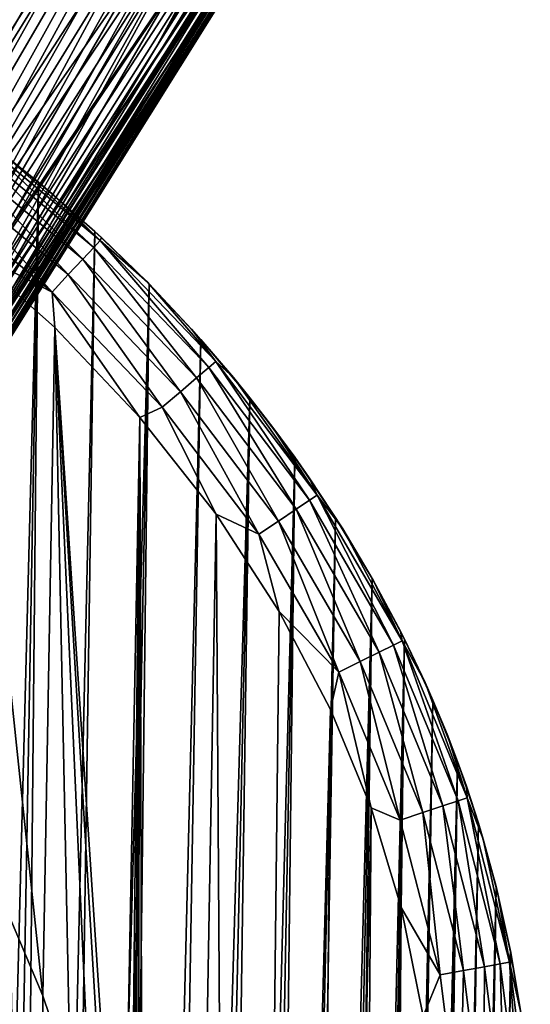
# Model space of a CAD drawing. Header units: metres. Extents: x -26 to 26, y -167 to 32.
# Tile 232 of 237: x 20.43 to 25.69, y 13.76 to 23.9. Entities that reach past the tile are written whole.
import ezdxf

# ---------------------------------------------------------------- set-up
doc = ezdxf.new("R2010")
doc.units = ezdxf.units.M
doc.layers.add('solid_12_411_043_XXX', color=7, linetype='CONTINUOUS')

msp = doc.modelspace()

# ---------------------------------------------------------------- linework, layer by layer
at = {"layer": 'solid_12_411_043_XXX'}
for points in [[(15.00808, 20.762852, 63.745308), (21.214689, 31.687489, 63.243877), (20.966303, 31.627865, 63.224644)], [(15.101868, 20.340115, 63.792358), (21.214689, 31.687489, 63.243877), (15.00808, 20.762852, 63.745308)], [(15.101868, 20.340115, 63.792358), (21.728968, 31.738966, 63.276543), (21.469934, 31.724724, 63.261593)], [(15.279972, 19.932302, 63.832066), (21.728968, 31.738966, 63.276543), (15.101868, 20.340115, 63.792358)], [(15.101868, 20.340115, 63.792358), (21.469934, 31.724724, 63.261593), (21.214689, 31.687489, 63.243877)], [(15.279972, 19.932302, 63.832066), (21.988541, 31.730095, 63.28759), (21.728968, 31.738966, 63.276543)], [(15.399792, 19.738262, 63.846542), (21.988541, 31.730095, 63.28759), (15.279972, 19.932302, 63.832066)], [(15.399792, 19.738262, 63.846542), (22.24612, 31.69833, 63.293831), (21.988541, 31.730095, 63.28759)], [(15.538996, 19.553642, 63.856056), (22.24612, 31.69833, 63.293831), (15.399792, 19.738262, 63.846542)], [(15.538996, 19.553642, 63.856056), (22.499348, 31.644161, 63.294548), (22.24612, 31.69833, 63.293831)], [(15.696124, 19.380856, 63.859718), (22.499348, 31.644161, 63.294548), (15.538996, 19.553642, 63.856056)], [(15.696124, 19.380856, 63.859718), (22.746126, 31.568321, 63.289227), (22.499348, 31.644161, 63.294548)], [(14.998348, 21.186438, 63.698879), (20.966303, 31.627865, 63.224644), (20.727709, 31.54701, 63.205189)], [(15.00808, 20.762852, 63.745308), (20.966303, 31.627865, 63.224644), (14.998348, 21.186438, 63.698879)], [(14.998348, 21.186438, 63.698879), (20.727709, 31.54701, 63.205189), (15.071357, 21.602892, 63.659233)], [(15.071357, 21.602892, 63.659233), (20.727709, 31.54701, 63.205189), (20.289911, 31.328091, 63.170502)], [(15.869509, 19.221888, 63.85685), (22.746126, 31.568321, 63.289227), (15.696124, 19.380856, 63.859718)], [(15.869509, 19.221888, 63.85685), (22.984604, 31.471617, 63.277557), (22.746126, 31.568321, 63.289227)], [(16.057413, 19.078411, 63.847), (22.984604, 31.471617, 63.277557), (15.869509, 19.221888, 63.85685)], [(16.057413, 19.078411, 63.847), (23.212774, 31.355017, 63.259449), (22.984604, 31.471617, 63.277557)], [(16.057413, 19.078411, 63.847), (16.25775, 18.952148, 63.829956), (23.212774, 31.355017, 63.259449)], [(23.242622, 31.338049, 63.256519), (23.212774, 31.355017, 63.259449), (16.25775, 18.952148, 63.829956)], [(23.242622, 31.338049, 63.256519), (16.25775, 18.952148, 63.829956), (16.468159, 18.844868, 63.80582)], [(23.272459, 31.321081, 63.253464), (23.242622, 31.338049, 63.256519), (16.468159, 18.844868, 63.80582)], [(23.488659, 31.18503, 63.227024), (23.272459, 31.321081, 63.253464), (16.468159, 18.844868, 63.80582)], [(23.488659, 31.18503, 63.227024), (16.468159, 18.844868, 63.80582), (16.685966, 18.757668, 63.774998)], [(23.69211, 31.030476, 63.194393), (23.488659, 31.18503, 63.227024), (16.685966, 18.757668, 63.774998)], [(23.69211, 31.030476, 63.194393), (16.685966, 18.757668, 63.774998), (16.908684, 18.691423, 63.738152)], [(23.880989, 30.858616, 63.15604), (23.69211, 31.030476, 63.194393), (16.908684, 18.691423, 63.738152)], [(23.880989, 30.858616, 63.15604), (16.908684, 18.691423, 63.738152), (17.134079, 18.646725, 63.696136)], [(24.053726, 30.670578, 63.112614), (23.880989, 30.858616, 63.15604), (17.134079, 18.646725, 63.696136)], [(24.053726, 30.670578, 63.112614), (17.134079, 18.646725, 63.696136), (17.359716, 18.623911, 63.650043)], [(24.208708, 30.467741, 63.065002), (24.053726, 30.670578, 63.112614), (17.359716, 18.623911, 63.650043)], [(24.208708, 30.467741, 63.065002), (17.359716, 18.623911, 63.650043), (17.582945, 18.62291, 63.601173)], [(24.344442, 30.251806, 63.014309), (24.208708, 30.467741, 63.065002), (17.582945, 18.62291, 63.601173)], [(24.344442, 30.251806, 63.014309), (17.582945, 18.62291, 63.601173), (18.013832, 18.684467, 63.500412)], [(24.459583, 30.024759, 62.961838), (24.344442, 30.251806, 63.014309), (18.013832, 18.684467, 63.500412)], [(16.696705, 23.791159, 59.11232), (20.114613, 30.144428, 59.597088), (20.587587, 29.910759, 59.250656)], [(24.459583, 30.024759, 62.961838), (18.013832, 18.684467, 63.500412), (18.414185, 18.826252, 63.40382)], [(24.552776, 29.78937, 62.90918), (24.459583, 30.024759, 62.961838), (18.414185, 18.826252, 63.40382)], [(16.801922, 23.812782, 59.053612), (16.696705, 23.791159, 59.11232), (20.587587, 29.910759, 59.250656)], [(17.077728, 23.847275, 58.912674), (16.801922, 23.812782, 59.053612), (20.587587, 29.910759, 59.250656)], [(17.43125, 23.843973, 58.759876), (17.077728, 23.847275, 58.912674), (20.587587, 29.910759, 59.250656)], [(17.43125, 23.843973, 58.759876), (20.587587, 29.910759, 59.250656), (21.105829, 29.638542, 59.014858)], [(24.623211, 29.54845, 62.857983), (24.552776, 29.78937, 62.90918), (18.414185, 18.826252, 63.40382)], [(17.758804, 23.790987, 58.647758), (17.43125, 23.843973, 58.759876), (21.105829, 29.638542, 59.014858)], [(18.062561, 23.694857, 58.571751), (17.758804, 23.790987, 58.647758), (21.105829, 29.638542, 59.014858)], [(18.062561, 23.694857, 58.571751), (21.105829, 29.638542, 59.014858), (21.644447, 29.339674, 58.899326)], [(24.623211, 29.54845, 62.857983), (18.414185, 18.826252, 63.40382), (18.773321, 19.040104, 63.320412)], [(24.670607, 29.304987, 62.809856), (24.623211, 29.54845, 62.857983), (18.773321, 19.040104, 63.320412)], [(18.341059, 23.560871, 58.529224), (18.062561, 23.694857, 58.571751), (21.644447, 29.339674, 58.899326)], [(20.031445, 26.513126, 58.71817), (18.341059, 23.560871, 58.529224), (21.644447, 29.339674, 58.899326)], [(20.044834, 26.492067, 58.715595), (21.682108, 29.31826, 58.895554), (18.349585, 23.556019, 58.52837)], [(22.226919, 29.001019, 58.903206), (18.349585, 23.556019, 58.52837), (21.682108, 29.31826, 58.895554)], [(24.670607, 29.304987, 62.809856), (18.773321, 19.040104, 63.320412), (19.086044, 19.320284, 63.256733)], [(24.670607, 29.304987, 62.809856), (19.086044, 19.320284, 63.256733), (19.346615, 19.660484, 63.217686)], [(24.697542, 28.821856, 62.728588), (24.670607, 29.304987, 62.809856), (19.346615, 19.660484, 63.217686)], [(22.226919, 29.001019, 58.903206), (18.609213, 23.384119, 58.516914), (18.349585, 23.556019, 58.52837)], [(22.226919, 29.001019, 58.903206), (18.854549, 23.168053, 58.537838), (18.609213, 23.384119, 58.516914)], [(22.226919, 29.001019, 58.903206), (22.753492, 28.679096, 59.034969), (18.854549, 23.168053, 58.537838)], [(21.832952, 23.607483, 62.942219), (24.697542, 28.821856, 62.728588), (19.346615, 19.660484, 63.217686)], [(21.832952, 23.607483, 62.942219), (24.63966, 28.358322, 62.674271), (24.697542, 28.821856, 62.728588)], [(22.753492, 28.679096, 59.034969), (19.080481, 22.906374, 58.594463), (18.854549, 23.168053, 58.537838)], [(22.753492, 28.679096, 59.034969), (19.282999, 22.593628, 58.691448), (19.080481, 22.906374, 58.594463)], [(22.753492, 28.679096, 59.034969), (23.241074, 28.366541, 59.285759), (19.282999, 22.593628, 58.691448)], [(23.241074, 28.366541, 59.285759), (19.412848, 22.328257, 58.791843), (19.282999, 22.593628, 58.691448)], [(23.241074, 28.366541, 59.285759), (19.455742, 22.222654, 58.835575), (19.412848, 22.328257, 58.791843)], [(23.241074, 28.366541, 59.285759), (19.587523, 21.788757, 59.034077), (19.455742, 22.222654, 58.835575)], [(23.241074, 28.366541, 59.285759), (23.670328, 28.075739, 59.645653), (19.587523, 21.788757, 59.034077)], [(21.832952, 23.607483, 62.942219), (24.300716, 27.525896, 62.661888), (24.63966, 28.358322, 62.674271)], [(23.670328, 28.075739, 59.645653), (19.637449, 21.521852, 59.16927), (19.587523, 21.788757, 59.034077)], [(23.670328, 28.075739, 59.645653), (24.02425, 27.818214, 60.100407), (19.637449, 21.521852, 59.16927)], [(24.02425, 27.818214, 60.100407), (19.663601, 21.291252, 59.293129), (19.637449, 21.521852, 59.16927)], [(24.02425, 27.818214, 60.100407), (19.675501, 21.019743, 59.446663), (19.663601, 21.291252, 59.293129)], [(24.02425, 27.818214, 60.100407), (19.669615, 20.776178, 59.591114), (19.675501, 21.019743, 59.446663)], [(24.02425, 27.818214, 60.100407), (24.288805, 27.604176, 60.632008), (19.669615, 20.776178, 59.591114)], [(24.288805, 27.604176, 60.632008), (19.581966, 20.134954, 60.000355), (19.636444, 20.438831, 59.801266)], [(24.288805, 27.604176, 60.632008), (24.453501, 27.44211, 61.219376), (19.581966, 20.134954, 60.000355)], [(24.288805, 27.604176, 60.632008), (19.636444, 20.438831, 59.801266), (19.667099, 20.734772, 59.616287)], [(24.288805, 27.604176, 60.632008), (19.667099, 20.734772, 59.616287), (19.669615, 20.776178, 59.591114)], [(21.832952, 23.607483, 62.942219), (19.43866, 19.598978, 63.160568), (24.300716, 27.525896, 62.661888)], [(24.385406, 27.468693, 62.602894), (24.300716, 27.525896, 62.661888), (19.43866, 19.598978, 63.160568)], [(24.453501, 27.44211, 61.219376), (19.39817, 19.518724, 60.43269), (19.502632, 19.826771, 60.211742)], [(24.453501, 27.44211, 61.219376), (24.512976, 27.340879, 61.834488), (19.39817, 19.518724, 60.43269)], [(24.385406, 27.468693, 62.602894), (19.43866, 19.598978, 63.160568), (19.462524, 19.582584, 63.139149)], [(24.408358, 27.452732, 62.58041), (24.385406, 27.468693, 62.602894), (19.462524, 19.582584, 63.139149)], [(24.408358, 27.452732, 62.58041), (19.462524, 19.582584, 63.139149), (19.517977, 19.543434, 63.073723)], [(24.453501, 27.44211, 61.219376), (19.502632, 19.826771, 60.211742), (19.573206, 20.095642, 60.026783)], [(24.462555, 27.413837, 62.510384), (24.408358, 27.452732, 62.58041), (19.517977, 19.543434, 63.073723)], [(24.462555, 27.413837, 62.510384), (19.517977, 19.543434, 63.073723), (19.550055, 19.519751, 63.020557)], [(24.488665, 27.394159, 62.463379), (24.462555, 27.413837, 62.510384), (19.550055, 19.519751, 63.020557)], [(24.488665, 27.394159, 62.463379), (19.550055, 19.519751, 63.020557), (19.575502, 19.499933, 62.963139)], [(24.453501, 27.44211, 61.219376), (19.573206, 20.095642, 60.026783), (19.581966, 20.134954, 60.000355)], [(24.517048, 27.371317, 62.39183), (24.488665, 27.394159, 62.463379), (19.575502, 19.499933, 62.963139)], [(24.512976, 27.340879, 61.834488), (19.269169, 19.215311, 60.660324), (19.380951, 19.474308, 60.465366)], [(24.512976, 27.340879, 61.834488), (21.814888, 23.130745, 61.363445), (19.269169, 19.215311, 60.660324)], [(24.512976, 27.340879, 61.834488), (19.380951, 19.474308, 60.465366), (19.39817, 19.518724, 60.43269)], [(24.517048, 27.371317, 62.39183), (19.575502, 19.499933, 62.963139), (19.600212, 19.478437, 62.8741)], [(24.534075, 27.355692, 62.321812), (24.517048, 27.371317, 62.39183), (19.600212, 19.478437, 62.8741)], [(24.534075, 27.355692, 62.321812), (19.600212, 19.478437, 62.8741), (19.605642, 19.472698, 62.839542)], [(24.534075, 27.355692, 62.321812), (19.605642, 19.472698, 62.839542), (24.541531, 27.346567, 62.258976)], [(24.541531, 27.346567, 62.258976), (19.605642, 19.472698, 62.839542), (19.607843, 19.462883, 62.714809)], [(22.074358, 23.401968, 62.445187), (24.541531, 27.346567, 62.258976), (19.607843, 19.462883, 62.714809)], [(22.074358, 23.401968, 62.445187), (21.814888, 23.130745, 61.363445), (24.540289, 27.340967, 62.169075)], [(24.526634, 27.340923, 62.001801), (24.540289, 27.340967, 62.169075), (21.814888, 23.130745, 61.363445)], [(21.814888, 23.130745, 61.363445), (24.512976, 27.340879, 61.834488), (24.526634, 27.340923, 62.001801)], [(22.074358, 23.401968, 62.445187), (24.540289, 27.340967, 62.169075), (24.541531, 27.346567, 62.258976)], [(21.832952, 23.607483, 62.942219), (19.346615, 19.660484, 63.217686), (19.43866, 19.598978, 63.160568)], [(22.074358, 23.401968, 62.445187), (19.607843, 19.462883, 62.714809), (21.814888, 23.130745, 61.363445)], [(21.814888, 23.130745, 61.363445), (19.607843, 19.462883, 62.714809), (19.116875, 18.920752, 60.892242)], [(21.814888, 23.130745, 61.363445), (19.116875, 18.920752, 60.892242), (19.269169, 19.215311, 60.660324)], [(19.871683, 22.649208, 8.63951), (21.194002, 21.553589, 8.63951), (19.929493, 22.728153, 8.394503)], [(20.290091, 22.493322, 8.150281), (19.929493, 22.728153, 8.394503), (21.260744, 21.625143, 8.394503)], [(21.194002, 21.553589, 8.63951), (21.260744, 21.625143, 8.394503), (19.929493, 22.728153, 8.394503)], [(20.030821, 22.690756, 4.15028), (20.624655, 22.224409, 4.15028), (19.446421, -23.268137, 4.15028)], [(19.774094, 22.515942, 8.857807), (21.081335, 21.432798, 8.857807), (19.871683, 22.649208, 8.63951)], [(21.081335, 21.432798, 8.857807), (21.194002, 21.553589, 8.63951), (19.871683, 22.649208, 8.63951)], [(20.290091, 22.493322, 8.150281), (20.624655, 22.224409, 4.15028), (20.030821, 22.690756, 4.15028)], [(19.64501, 22.339664, 9.02271), (20.932308, 21.273026, 9.02271), (19.774094, 22.515942, 8.857807)], [(20.932308, 21.273026, 9.02271), (21.081335, 21.432798, 8.857807), (19.774094, 22.515942, 8.857807)], [(20.786772, 22.088255, 8.150281), (20.624655, 22.224409, 4.15028), (20.290091, 22.493322, 8.150281)], [(20.786772, 22.088255, 8.150281), (20.290091, 22.493322, 8.150281), (21.260744, 21.625143, 8.394503)], [(19.500221, 22.141939, 9.120251), (20.765146, 21.093811, 9.120251), (19.64501, 22.339664, 9.02271)], [(20.765146, 21.093811, 9.120251), (20.932308, 21.273026, 9.02271), (19.64501, 22.339664, 9.02271)], [(20.624655, 22.224409, 4.15028), (19.82086, -22.989668, 4.15028), (19.446421, -23.268137, 4.15028)], [(20.624655, 22.224409, 4.15028), (20.190224, -22.696102, 4.15028), (19.82086, -22.989668, 4.15028)], [(20.624655, 22.224409, 4.15028), (21.204571, 21.718359, 4.15028), (20.190224, -22.696102, 4.15028)], [(20.786772, 22.088255, 8.150281), (21.204571, 21.718359, 4.15028), (20.624655, 22.224409, 4.15028)], [(19.500221, 22.141939, 9.120251), (19.858082, 21.559603, 9.150281), (20.765146, 21.093811, 9.120251)], [(21.273605, 21.654562, 8.150281), (21.204571, 21.718359, 4.15028), (20.786772, 22.088255, 8.150281)], [(21.273605, 21.654562, 8.150281), (20.786772, 22.088255, 8.150281), (21.260744, 21.625143, 8.394503)], [(21.204571, 21.718359, 4.15028), (20.553934, -22.387873, 4.15028), (20.190224, -22.696102, 4.15028)], [(21.204571, 21.718359, 4.15028), (21.763716, 21.177088, 4.15028), (20.553934, -22.387873, 4.15028)], [(21.746466, 21.194674, 8.150281), (21.763716, 21.177088, 4.15028), (21.204571, 21.718359, 4.15028)], [(21.746466, 21.194674, 8.150281), (21.204571, 21.718359, 4.15028), (21.273605, 21.654562, 8.150281)], [(21.194002, 21.553589, 8.63951), (22.377625, 20.315626, 8.63951), (21.260744, 21.625143, 8.394503)], [(21.746466, 21.194674, 8.150281), (21.273605, 21.654562, 8.150281), (21.260744, 21.625143, 8.394503)], [(21.746466, 21.194674, 8.150281), (21.260744, 21.625143, 8.394503), (22.452038, 20.379135, 8.394503)], [(22.377625, 20.315626, 8.63951), (22.452038, 20.379135, 8.394503), (21.260744, 21.625143, 8.394503)], [(20.669153, 13.843266, 9.150281), (20.794989, 20.729837, 9.150281), (19.858082, 21.559603, 9.150281)], [(20.765146, 21.093811, 9.120251), (19.858082, 21.559603, 9.150281), (20.794989, 20.729837, 9.150281)], [(20.329807, 14.65016, 9.150281), (20.669153, 13.843266, 9.150281), (19.858082, 21.559603, 9.150281)], [(21.081335, 21.432798, 8.857807), (22.252008, 20.208418, 8.857807), (21.194002, 21.553589, 8.63951)], [(22.252008, 20.208418, 8.857807), (22.377625, 20.315626, 8.63951), (21.194002, 21.553589, 8.63951)], [(20.932308, 21.273026, 9.02271), (22.085854, 20.06661, 9.02271), (21.081335, 21.432798, 8.857807)], [(22.085854, 20.06661, 9.02271), (22.252008, 20.208418, 8.857807), (21.081335, 21.432798, 8.857807)], [(20.765146, 21.093811, 9.120251), (21.899479, 19.907549, 9.120251), (20.932308, 21.273026, 9.02271)], [(21.899479, 19.907549, 9.120251), (22.085854, 20.06661, 9.02271), (20.932308, 21.273026, 9.02271)], [(22.200687, 20.71244, 8.150281), (21.763716, 21.177088, 4.15028), (21.746466, 21.194674, 8.150281)], [(22.200687, 20.71244, 8.150281), (21.746466, 21.194674, 8.150281), (22.452038, 20.379135, 8.394503)], [(21.763716, 21.177088, 4.15028), (20.909025, -22.06691, 4.15028), (20.553934, -22.387873, 4.15028)], [(20.765146, 21.093811, 9.120251), (20.794989, 20.729837, 9.150281), (21.67029, 19.801249, 9.150281)], [(20.765146, 21.093811, 9.120251), (21.67029, 19.801249, 9.150281), (21.899479, 19.907549, 9.120251)], [(21.763716, 21.177088, 4.15028), (21.255014, -21.73373, 4.15028), (20.909025, -22.06691, 4.15028)], [(21.763716, 21.177088, 4.15028), (22.29744, 20.604078, 4.15028), (21.255014, -21.73373, 4.15028)], [(22.200687, 20.71244, 8.150281), (22.29744, 20.604078, 4.15028), (21.763716, 21.177088, 4.15028)], [(20.669153, 13.843266, 9.150281), (20.951801, 13.015244, 9.150281), (20.794989, 20.729837, 9.150281)], [(21.486523, 10.285856, 9.150281), (21.67029, 19.801249, 9.150281), (20.794989, 20.729837, 9.150281)], [(21.36055, 11.23951, 9.150281), (21.486523, 10.285856, 9.150281), (20.794989, 20.729837, 9.150281)], [(21.17837, 12.165495, 9.150281), (21.36055, 11.23951, 9.150281), (20.794989, 20.729837, 9.150281)], [(20.951801, 13.015244, 9.150281), (21.17837, 12.165495, 9.150281), (20.794989, 20.729837, 9.150281)], [(22.632153, 20.212378, 8.150281), (22.29744, 20.604078, 4.15028), (22.200687, 20.71244, 8.150281)], [(22.632153, 20.212378, 8.150281), (22.200687, 20.71244, 8.150281), (22.452038, 20.379135, 8.394503)], [(22.29744, 20.604078, 4.15028), (21.590343, -21.389484, 4.15028), (21.255014, -21.73373, 4.15028)], [(22.29744, 20.604078, 4.15028), (22.79986, 20.005579, 4.15028), (21.590343, -21.389484, 4.15028)], [(22.632153, 20.212378, 8.150281), (22.79986, 20.005579, 4.15028), (22.29744, 20.604078, 4.15028)], [(22.252008, 20.208418, 8.857807), (23.277634, 18.856764, 8.857807), (22.377625, 20.315626, 8.63951)], [(22.377625, 20.315626, 8.63951), (23.414934, 18.948622, 8.63951), (22.452038, 20.379135, 8.394503)], [(23.277634, 18.856764, 8.857807), (23.414934, 18.948622, 8.63951), (22.377625, 20.315626, 8.63951)], [(22.632153, 20.212378, 8.150281), (22.452038, 20.379135, 8.394503), (23.496269, 19.003038, 8.394503)], [(23.414934, 18.948622, 8.63951), (23.496269, 19.003038, 8.394503), (22.452038, 20.379135, 8.394503)], [(22.085854, 20.06661, 9.02271), (23.096022, 18.735258, 9.02271), (22.252008, 20.208418, 8.857807)], [(23.096022, 18.735258, 9.02271), (23.277634, 18.856764, 8.857807), (22.252008, 20.208418, 8.857807)], [(23.03702, 19.699928, 8.150281), (22.79986, 20.005579, 4.15028), (22.632153, 20.212378, 8.150281)], [(23.03702, 19.699928, 8.150281), (22.632153, 20.212378, 8.150281), (23.496269, 19.003038, 8.394503)], [(22.79986, 20.005579, 4.15028), (21.913879, -21.0357, 4.15028), (21.590343, -21.389484, 4.15028)], [(21.899479, 19.907549, 9.120251), (22.892311, 18.59897, 9.120251), (22.085854, 20.06661, 9.02271)], [(22.79986, 20.005579, 4.15028), (22.224646, -20.67338, 4.15028), (21.913879, -21.0357, 4.15028)], [(22.892311, 18.59897, 9.120251), (23.096022, 18.735258, 9.02271), (22.085854, 20.06661, 9.02271)], [(22.79986, 20.005579, 4.15028), (23.263905, 19.39123, 4.15028), (22.224646, -20.67338, 4.15028)], [(23.03702, 19.699928, 8.150281), (23.263905, 19.39123, 4.15028), (22.79986, 20.005579, 4.15028)], [(21.899479, 19.907549, 9.120251), (21.67029, 19.801249, 9.150281), (22.453007, 18.805954, 9.150281)], [(21.899479, 19.907549, 9.120251), (22.453007, 18.805954, 9.150281), (22.892311, 18.59897, 9.120251)], [(21.486523, 10.285856, 9.150281), (21.558538, 9.333666, 9.150281), (21.67029, 19.801249, 9.150281)], [(21.558538, 9.333666, 9.150281), (21.592522, 8.362864, 9.150281), (21.67029, 19.801249, 9.150281)], [(21.592522, 8.362864, 9.150281), (21.60424, 7.395329, 9.150281), (21.67029, 19.801249, 9.150281)], [(21.60424, 7.395329, 9.150281), (21.630014, -0.003678, 9.150281), (21.67029, 19.801249, 9.150281)], [(21.630014, -0.003678, 9.150281), (21.779984, -19.628347, 9.150281), (21.67029, 19.801249, 9.150281)], [(21.779984, -19.628347, 9.150281), (22.453007, 18.805954, 9.150281), (21.67029, 19.801249, 9.150281)], [(23.412695, 19.179363, 8.150281), (23.263905, 19.39123, 4.15028), (23.03702, 19.699928, 8.150281)], [(23.412695, 19.179363, 8.150281), (23.03702, 19.699928, 8.150281), (23.496269, 19.003038, 8.394503)], [(23.263905, 19.39123, 4.15028), (22.520691, -20.305439, 4.15028), (22.224646, -20.67338, 4.15028)], [(23.263905, 19.39123, 4.15028), (22.801102, -19.933027, 4.15028), (22.520691, -20.305439, 4.15028)], [(23.263905, 19.39123, 4.15028), (23.684534, 18.76968, 4.15028), (22.801102, -19.933027, 4.15028)], [(23.412695, 19.179363, 8.150281), (23.684534, 18.76968, 4.15028), (23.263905, 19.39123, 4.15028)], [(23.757727, 18.653965, 8.150281), (23.684534, 18.76968, 4.15028), (23.412695, 19.179363, 8.150281)], [(23.757727, 18.653965, 8.150281), (23.412695, 19.179363, 8.150281), (23.496269, 19.003038, 8.394503)], [(23.414934, 18.948622, 8.63951), (24.281738, 17.457872, 8.63951), (23.496269, 19.003038, 8.394503)], [(23.757727, 18.653965, 8.150281), (23.496269, 19.003038, 8.394503), (24.369316, 17.501509, 8.394503)], [(24.281738, 17.457872, 8.63951), (24.369316, 17.501509, 8.394503), (23.496269, 19.003038, 8.394503)], [(23.277634, 18.856764, 8.857807), (24.133902, 17.384211, 8.857807), (23.414934, 18.948622, 8.63951)], [(24.133902, 17.384211, 8.857807), (24.281738, 17.457872, 8.63951), (23.414934, 18.948622, 8.63951)], [(21.779984, -19.628347, 9.150281), (22.693995, -18.274696, 9.150281), (22.453007, 18.805954, 9.150281)], [(22.693995, -18.274696, 9.150281), (23.104908, 17.802252, 9.150281), (22.453007, 18.805954, 9.150281)], [(22.892311, 18.59897, 9.120251), (22.453007, 18.805954, 9.150281), (23.104908, 17.802252, 9.150281)], [(23.684534, 18.76968, 4.15028), (23.065012, -19.55829, 4.15028), (22.801102, -19.933027, 4.15028)], [(23.684534, 18.76968, 4.15028), (24.06118, 18.144709, 4.15028), (23.065012, -19.55829, 4.15028)], [(23.096022, 18.735258, 9.02271), (23.938353, 17.286777, 9.02271), (23.277634, 18.856764, 8.857807)], [(23.938353, 17.286777, 9.02271), (24.133902, 17.384211, 8.857807), (23.277634, 18.856764, 8.857807)], [(23.757727, 18.653965, 8.150281), (24.06118, 18.144709, 4.15028), (23.684534, 18.76968, 4.15028)], [(22.892311, 18.59897, 9.120251), (23.719009, 17.177486, 9.120251), (23.096022, 18.735258, 9.02271)], [(23.719009, 17.177486, 9.120251), (23.938353, 17.286777, 9.02271), (23.096022, 18.735258, 9.02271)], [(22.892311, 18.59897, 9.120251), (23.104908, 17.802252, 9.150281), (23.719009, 17.177486, 9.120251)], [(24.071478, 18.126528, 8.150281), (24.06118, 18.144709, 4.15028), (23.757727, 18.653965, 8.150281)], [(24.071478, 18.126528, 8.150281), (23.757727, 18.653965, 8.150281), (24.369316, 17.501509, 8.394503)], [(24.06118, 18.144709, 4.15028), (23.312168, -19.181683, 4.15028), (23.065012, -19.55829, 4.15028)], [(24.06118, 18.144709, 4.15028), (23.542713, -18.804438, 4.15028), (23.312168, -19.181683, 4.15028)], [(24.06118, 18.144709, 4.15028), (24.394844, 17.518076, 4.15028), (23.542713, -18.804438, 4.15028)], [(24.353937, 17.599369, 8.150281), (24.394844, 17.518076, 4.15028), (24.06118, 18.144709, 4.15028)], [(24.353937, 17.599369, 8.150281), (24.06118, 18.144709, 4.15028), (24.071478, 18.126528, 8.150281)], [(24.353937, 17.599369, 8.150281), (24.071478, 18.126528, 8.150281), (24.369316, 17.501509, 8.394503)], [(22.693995, -18.274696, 9.150281), (23.633146, 16.795065, 9.150281), (23.104908, 17.802252, 9.150281)], [(23.719009, 17.177486, 9.120251), (23.104908, 17.802252, 9.150281), (23.633146, 16.795065, 9.150281)], [(24.607162, 17.070866, 8.150281), (24.394844, 17.518076, 4.15028), (24.353937, 17.599369, 8.150281)], [(24.607162, 17.070866, 8.150281), (24.353937, 17.599369, 8.150281), (24.369316, 17.501509, 8.394503)], [(24.394844, 17.518076, 4.15028), (23.756723, -18.426609, 4.15028), (23.542713, -18.804438, 4.15028)], [(24.394844, 17.518076, 4.15028), (23.954933, -18.048481, 4.15028), (23.756723, -18.426609, 4.15028)], [(24.394844, 17.518076, 4.15028), (24.687101, 16.890131, 4.15028), (23.954933, -18.048481, 4.15028)], [(24.133902, 17.384211, 8.857807), (24.789577, 15.802399, 8.857807), (24.281738, 17.457872, 8.63951)], [(24.281738, 17.457872, 8.63951), (24.94623, 15.854731, 8.63951), (24.369316, 17.501509, 8.394503)], [(24.789577, 15.802399, 8.857807), (24.94623, 15.854731, 8.63951), (24.281738, 17.457872, 8.63951)], [(24.607162, 17.070866, 8.150281), (24.369316, 17.501509, 8.394503), (25.039028, 15.885732, 8.394503)], [(24.94623, 15.854731, 8.63951), (25.039028, 15.885732, 8.394503), (24.369316, 17.501509, 8.394503)], [(24.607162, 17.070866, 8.150281), (24.687101, 16.890131, 4.15028), (24.394844, 17.518076, 4.15028)], [(23.938353, 17.286777, 9.02271), (24.582369, 15.733177, 9.02271), (24.133902, 17.384211, 8.857807)], [(24.582369, 15.733177, 9.02271), (24.789577, 15.802399, 8.857807), (24.133902, 17.384211, 8.857807)], [(23.719009, 17.177486, 9.120251), (24.349945, 15.655533, 9.120251), (23.938353, 17.286777, 9.02271)], [(24.349945, 15.655533, 9.120251), (24.582369, 15.733177, 9.02271), (23.938353, 17.286777, 9.02271)], [(23.719009, 17.177486, 9.120251), (23.633146, 16.795065, 9.150281), (24.048985, 15.781952, 9.150281)], [(23.719009, 17.177486, 9.120251), (24.048985, 15.781952, 9.150281), (24.349945, 15.655533, 9.120251)], [(24.832325, 16.540108, 8.150281), (24.687101, 16.890131, 4.15028), (24.607162, 17.070866, 8.150281)], [(24.832325, 16.540108, 8.150281), (24.607162, 17.070866, 8.150281), (25.039028, 15.885732, 8.394503)], [(24.687101, 16.890131, 4.15028), (24.137592, -17.669731, 4.15028), (23.954933, -18.048481, 4.15028)], [(24.687101, 16.890131, 4.15028), (24.939892, 16.259556, 4.15028), (24.137592, -17.669731, 4.15028)], [(24.832325, 16.540108, 8.150281), (24.939892, 16.259556, 4.15028), (24.687101, 16.890131, 4.15028)], [(22.693995, -18.274696, 9.150281), (23.3295, -17.028557, 9.150281), (23.633146, 16.795065, 9.150281)], [(23.3295, -17.028557, 9.150281), (24.048985, 15.781952, 9.150281), (23.633146, 16.795065, 9.150281)], [(25.030849, 16.00456, 8.150281), (24.939892, 16.259556, 4.15028), (24.832325, 16.540108, 8.150281)], [(25.030849, 16.00456, 8.150281), (24.832325, 16.540108, 8.150281), (25.039028, 15.885732, 8.394503)], [(24.939892, 16.259556, 4.15028), (24.305593, -17.289845, 4.15028), (24.137592, -17.669731, 4.15028)], [(24.939892, 16.259556, 4.15028), (24.459482, -16.90753, 4.15028), (24.305593, -17.289845, 4.15028)], [(24.939892, 16.259556, 4.15028), (25.155565, 15.622531, 4.15028), (24.459482, -16.90753, 4.15028)], [(25.030849, 16.00456, 8.150281), (25.155565, 15.622531, 4.15028), (24.939892, 16.259556, 4.15028)], [(25.204525, 15.4599, 8.150281), (25.155565, 15.622531, 4.15028), (25.030849, 16.00456, 8.150281)], [(25.204525, 15.4599, 8.150281), (25.030849, 16.00456, 8.150281), (25.039028, 15.885732, 8.394503)], [(24.789577, 15.802399, 8.857807), (25.216463, 14.145025, 8.857807), (24.94623, 15.854731, 8.63951)], [(24.94623, 15.854731, 8.63951), (25.378864, 14.175164, 8.63951), (25.039028, 15.885732, 8.394503)], [(25.216463, 14.145025, 8.857807), (25.378864, 14.175164, 8.63951), (24.94623, 15.854731, 8.63951)], [(25.204525, 15.4599, 8.150281), (25.039028, 15.885732, 8.394503), (25.475069, 14.193018, 8.394503)], [(25.378864, 14.175164, 8.63951), (25.475069, 14.193018, 8.394503), (25.039028, 15.885732, 8.394503)], [(23.3295, -17.028557, 9.150281), (23.806959, -15.721198, 9.150281), (24.048985, 15.781952, 9.150281)], [(23.806959, -15.721198, 9.150281), (24.360752, 14.755256, 9.150281), (24.048985, 15.781952, 9.150281)], [(24.349945, 15.655533, 9.120251), (24.048985, 15.781952, 9.150281), (24.360752, 14.755256, 9.150281)], [(24.349945, 15.655533, 9.120251), (24.760695, 14.060444, 9.120251), (24.582369, 15.733177, 9.02271)], [(24.582369, 15.733177, 9.02271), (25.001648, 14.10516, 9.02271), (24.789577, 15.802399, 8.857807)], [(24.760695, 14.060444, 9.120251), (25.001648, 14.10516, 9.02271), (24.582369, 15.733177, 9.02271)], [(25.001648, 14.10516, 9.02271), (25.216463, 14.145025, 8.857807), (24.789577, 15.802399, 8.857807)], [(24.349945, 15.655533, 9.120251), (24.360752, 14.755256, 9.150281), (24.760695, 14.060444, 9.120251)], [(25.155565, 15.622531, 4.15028), (24.600216, -16.521435, 4.15028), (24.459482, -16.90753, 4.15028)], [(25.155565, 15.622531, 4.15028), (25.337353, 14.970327, 4.15028), (24.600216, -16.521435, 4.15028)], [(25.204525, 15.4599, 8.150281), (25.337353, 14.970327, 4.15028), (25.155565, 15.622531, 4.15028)], [(25.355955, 14.894702, 8.150281), (25.337353, 14.970327, 4.15028), (25.204525, 15.4599, 8.150281)], [(25.355955, 14.894702, 8.150281), (25.204525, 15.4599, 8.150281), (25.475069, 14.193018, 8.394503)], [(25.337353, 14.970327, 4.15028), (24.72854, -16.128443, 4.15028), (24.600216, -16.521435, 4.15028)], [(25.337353, 14.970327, 4.15028), (24.845087, -15.727257, 4.15028), (24.72854, -16.128443, 4.15028)], [(25.337353, 14.970327, 4.15028), (25.487637, 14.289673, 4.15028), (24.845087, -15.727257, 4.15028)], [(25.485689, 14.29911, 8.150281), (25.487637, 14.289673, 4.15028), (25.337353, 14.970327, 4.15028)], [(25.485689, 14.29911, 8.150281), (25.337353, 14.970327, 4.15028), (25.355955, 14.894702, 8.150281)], [(25.485689, 14.29911, 8.150281), (25.355955, 14.894702, 8.150281), (25.475069, 14.193018, 8.394503)], [(23.806959, -15.721198, 9.150281), (24.125061, -14.366223, 9.150281), (24.360752, 14.755256, 9.150281)], [(24.125061, -14.366223, 9.150281), (24.586102, 13.634295, 9.150281), (24.360752, 14.755256, 9.150281)], [(24.760695, 14.060444, 9.120251), (24.360752, 14.755256, 9.150281), (24.586102, 13.634295, 9.150281)], [(20.830147, -10.452799, 144.396454), (20.329807, 14.65016, 9.150281), (20.213131, -8.997116, 144.653122)], [(20.830147, -10.452799, 144.396454), (20.669153, 13.843266, 9.150281), (20.329807, 14.65016, 9.150281)], [(25.591949, 13.67203, 8.150281), (25.485689, 14.29911, 8.150281), (25.475069, 14.193018, 8.394503)], [(25.591949, 13.67203, 8.150281), (25.487637, 14.289673, 4.15028), (25.485689, 14.29911, 8.150281)], [(25.487637, 14.289673, 4.15028), (24.950697, -15.311275, 4.15028), (24.845087, -15.727257, 4.15028)], [(25.487637, 14.289673, 4.15028), (25.045784, -14.879022, 4.15028), (24.950697, -15.311275, 4.15028)], [(25.487637, 14.289673, 4.15028), (25.608112, 13.559022, 4.15028), (25.045784, -14.879022, 4.15028)], [(25.591949, 13.67203, 8.150281), (25.608112, 13.559022, 4.15028), (25.487637, 14.289673, 4.15028)], [(24.760695, 14.060444, 9.120251), (24.964382, 12.432123, 9.120251), (25.001648, 14.10516, 9.02271)], [(24.964382, 12.432123, 9.120251), (25.208782, 12.449866, 9.02271), (25.001648, 14.10516, 9.02271)], [(25.001648, 14.10516, 9.02271), (25.208782, 12.449866, 9.02271), (25.216463, 14.145025, 8.857807)], [(25.208782, 12.449866, 9.02271), (25.42667, 12.465684, 8.857807), (25.216463, 14.145025, 8.857807)], [(25.216463, 14.145025, 8.857807), (25.42667, 12.465684, 8.857807), (25.378864, 14.175164, 8.63951)], [(25.378864, 14.175164, 8.63951), (25.591396, 12.477643, 8.63951), (25.475069, 14.193018, 8.394503)], [(25.42667, 12.465684, 8.857807), (25.591396, 12.477643, 8.63951), (25.378864, 14.175164, 8.63951)], [(25.591949, 13.67203, 8.150281), (25.475069, 14.193018, 8.394503), (25.688978, 12.484727, 8.394503)], [(25.591396, 12.477643, 8.63951), (25.688978, 12.484727, 8.394503), (25.475069, 14.193018, 8.394503)], [(24.760695, 14.060444, 9.120251), (24.586102, 13.634295, 9.150281), (24.964382, 12.432123, 9.120251)], [(20.830147, -10.452799, 144.396454), (20.951801, 13.015244, 9.150281), (20.669153, 13.843266, 9.150281)]]:
    msp.add_3dface(points, dxfattribs=at)

doc.saveas('drawing.dxf')
